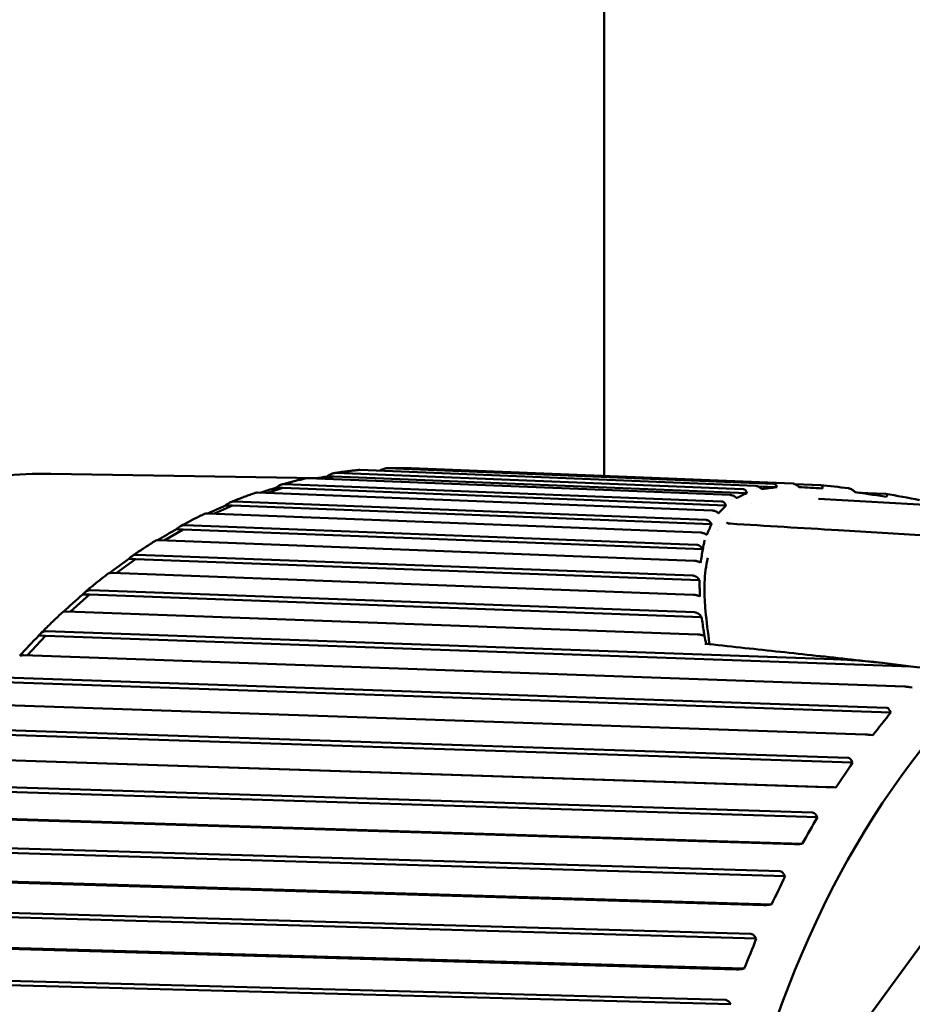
# Model space of a CAD drawing. Header units: millimetres. Extents: x 0 to 4878, y -120 to 1682.
# Tile 95 of 256: x 600 to 613, y 1060 to 1074. Entities that reach past the tile are written whole.
import ezdxf

# ---------------------------------------------------------------- set-up
doc = ezdxf.new("R2010")
doc.units = ezdxf.units.MM
doc.header["$LTSCALE"] = 2
doc.layers.add('Sichtbar (ISO)', color=7, linetype='Continuous', lineweight=50)

msp = doc.modelspace()

# ---------------------------------------------------------------- linework, layer by layer
at = {"layer": 'Sichtbar (ISO)'}
for p, q in [((608.7828, 1067.8655), (608.7828, 1105.0636)), ((600.8731, 1067.8963), (604.6836, 1067.8325)), ((604.916, 1067.8558), (604.7573, 1067.826)), ((604.916, 1067.8558), (604.8183, 1067.8575)), ((610.8232, 1067.6203), (604.916, 1067.8558)), ((604.9451, 1067.908), (610.7644, 1067.6759)), ((610.9467, 1067.724), (605.2874, 1067.9509)), ((605.6822, 1067.9758), (611.2055, 1067.7544)), ((611.4771, 1067.7573), (606.0253, 1067.9762)), ((604.2134, 1067.7489), (610.4546, 1067.5023)), ((610.5839, 1067.5936), (604.5525, 1067.8341)), ((611.2511, 1067.7027), (610.9853, 1067.7133)), ((611.5115, 1067.7476), (611.8714, 1067.7332)), ((610.3272, 1067.3699), (603.8258, 1067.6268)), ((604.1872, 1067.6936), (603.9585, 1067.6215)), ((604.1872, 1067.6936), (604.0895, 1067.6953)), ((610.5224, 1067.4433), (604.1872, 1067.6936)), ((610.8457, 1067.6469), (610.8456, 1067.6469)), ((610.9608, 1067.68), (610.9597, 1067.68)), ((612.4289, 1067.6256), (612.7971, 1067.6108)), ((603.469, 1067.4417), (603.2105, 1067.3263)), ((603.469, 1067.4417), (603.3713, 1067.4434)), ((610.316, 1067.1748), (603.469, 1067.4417)), ((603.4921, 1067.4998), (610.2389, 1067.2368)), ((610.5529, 1067.4868), (610.5528, 1067.4868)), ((610.5999, 1067.5226), (610.6, 1067.5226)), ((610.6443, 1067.552), (610.6442, 1067.552)), ((610.8838, 1067.4736), (610.8838, 1067.4736)), ((618.8994, 1067.1395), (611.8455, 1067.5384)), ((610.1569, 1067.0555), (603.1121, 1067.3301)), ((602.7861, 1067.1624), (610.1058, 1066.8819)), ((610.5757, 1067.2574), (610.5757, 1067.2574)), ((602.7663, 1067.1019), (602.4948, 1066.9433)), ((602.7663, 1067.1019), (602.6685, 1067.1035)), ((610.1909, 1066.8174), (602.7663, 1067.1019)), ((610.2471, 1067.022), (610.247, 1067.022)), ((610.249, 1067.022), (610.2487, 1067.022)), ((610.4281, 1067.1363), (610.4281, 1067.1363)), ((612.1312, 1067.0899), (616.2487, 1066.8403)), ((610.0665, 1066.6532), (602.4163, 1066.9463)), ((602.1003, 1066.7388), (610.051, 1066.4407)), ((602.0838, 1066.6764), (601.8088, 1066.4754)), ((602.0838, 1066.6764), (601.9861, 1066.678)), ((610.1447, 1066.3741), (602.0838, 1066.6764)), ((610.0534, 1066.1662), (601.7431, 1066.4778)), ((601.4263, 1066.1681), (601.154, 1065.9259)), ((601.4263, 1066.1681), (601.3285, 1066.1697)), ((610.1742, 1065.8485), (601.4263, 1066.1681)), ((601.4393, 1066.2321), (610.0726, 1065.9166)), ((610.1157, 1065.5985), (601.0973, 1065.928)), ((600.8076, 1065.6457), (612.0546, 1065.2469)), ((600.7981, 1065.5806), (600.5332, 1065.2988)), ((600.7981, 1065.5806), (600.7004, 1065.5822)), ((613.1657, 1065.1422), (600.7981, 1065.5806)), ((613.0757, 1064.8542), (600.4831, 1065.3006)), ((613.1657, 1065.1422), (613.3826, 1065.1184)), ((612.8777, 1064.4839), (600.2037, 1064.9178)), ((600.2095, 1064.9836), (612.8149, 1064.552)), ((613.1531, 1064.8459), (613.1859, 1064.841)), ((612.5102, 1064.1682), (599.9048, 1064.5998)), ((612.8777, 1064.4839), (612.8644, 1064.5114)), ((599.6493, 1064.2503), (612.2665, 1063.835)), ((612.333, 1063.7668), (599.6471, 1064.1842)), ((612.5879, 1064.1632), (612.6209, 1064.1605)), ((611.9836, 1063.4152), (599.3663, 1063.8304)), ((612.0946, 1063.413), (599.4087, 1063.8305)), ((612.333, 1063.7668), (612.3182, 1063.7944)), ((599.1305, 1063.4508), (611.7589, 1063.0533)), ((611.829, 1062.9854), (599.132, 1063.385)), ((612.0615, 1063.4135), (612.0946, 1063.413)), ((611.4997, 1062.6003), (598.8713, 1062.9977)), ((611.6106, 1062.6036), (598.9136, 1063.0033)), ((611.829, 1062.9854), (611.8127, 1063.0129)), ((598.657, 1062.5906), (611.2953, 1062.2121)), ((611.3692, 1062.145), (598.662, 1062.5255)), ((611.5776, 1062.6019), (611.6106, 1062.6036)), ((614.3528, 1062.5895), (612.0927, 1059.4926)), ((611.0616, 1061.729), (598.4232, 1062.1074)), ((611.1722, 1061.7379), (598.4651, 1062.1184)), ((611.3692, 1062.145), (611.3514, 1062.1722)), ((598.2317, 1061.6756), (610.879, 1061.3173)), ((611.1393, 1061.7339), (611.1722, 1061.7379)), ((610.9565, 1061.2514), (598.2403, 1061.6116)), ((610.9565, 1061.2514), (610.9372, 1061.2782)), ((610.6724, 1060.8074), (598.025, 1061.1656)), ((610.7824, 1060.8218), (598.0662, 1061.1819)), ((610.7497, 1060.8155), (610.7824, 1060.8218)), ((597.8577, 1060.712), (610.5129, 1060.3749)), ((610.5939, 1060.3107), (597.8698, 1060.6495)), ((610.5939, 1060.3107), (610.5731, 1060.3368))]:
    msp.add_line(p, q, dxfattribs=at)
for centre, major_axis, ratio, start_param, end_param in [((618.6435, 1054.347), (-0.2108, -12.5905), 0.6653497, 2.6722024, 6.7534186), ((604.7075, 1067.8255), (-0.6281, -0.1171), 0.017755, 4.5318147, 4.7724931), ((603.9808, 1067.6429), (-0.6202, -0.194), 0.0274794, 4.5276754, 4.8910579), ((603.2658, 1067.371), (-0.6081, -0.2696), 0.0358924, 4.5221737, 4.9453905), ((602.5674, 1067.0116), (-0.5918, -0.3434), 0.0428214, 4.5157919, 4.9778977), ((610.952, 1054.4757), (0.2118, 12.6482), 0.6653497, 0.0910305, 0.0910332), ((611.0639, 1054.4739), (0.2092, 12.4982), 0.6653497, 0.1285968, 0.1286012), ((601.8902, 1066.5671), (-0.5715, -0.415), 0.048274, 4.5089819, 5.0005422), ((601.2391, 1066.0407), (-0.5472, -0.4838), 0.0523843, 4.5021083, 5.0143759), ((600.6183, 1065.4359), (-0.5192, -0.5493), 0.055354, 4.4954299, 5.020911), ((603.0697, 1064.6536), (11.3113, 6.087), 0.5007277, 5.4024527, 5.4413804), ((602.5251, 1063.9088), (10.825, 6.915), 0.5456182, 5.3647384, 5.403666), ((602.0226, 1063.0998), (10.2389, 7.7564), 0.5868609, 5.3209218, 5.3598495), ((601.5657, 1062.2321), (9.5385, 8.6032), 0.6241742, 5.270499, 5.3094266), ((601.1576, 1061.3117), (8.709, 9.442), 0.657303, 5.2130243, 5.2519519)]:
    msp.add_ellipse(centre, major_axis=major_axis, ratio=ratio, start_param=start_param, end_param=end_param, dxfattribs=at)
for points, knots in [([(600.8731, 1067.8963), (599.9327, 1067.9121), (598.9892, 1067.7036), (597.186, 1066.8603), (596.3274, 1066.2219), (594.7784, 1064.5756), (594.09, 1063.5638), (592.9577, 1061.2719), (592.5147, 1059.9913), (591.9191, 1057.2931), (591.7667, 1055.876), (591.7672, 1053.0479), (591.9201, 1051.6375), (592.5165, 1048.9644), (592.96, 1047.7023), (594.0953, 1045.4543), (594.7868, 1044.4685), (596.3494, 1042.8782), (597.2199, 1042.2723), (598.8804, 1041.5782), (599.6535, 1041.413), (600.4295, 1041.4)], [4.7418982, 4.7418982, 4.7418982, 4.7418982, 5.0559758, 5.0559758, 5.3733113, 5.3733113, 5.6943107, 5.6943107, 6.0162376, 6.0162376, 6.3381133, 6.3381133, 6.6599202, 6.6599202, 6.9818165, 6.9818165, 7.3037049, 7.3037049, 7.6243276, 7.6243276, 7.8834909, 7.8834909, 7.8834909, 7.8834909]), ([(604.9451, 1067.908), (604.9442, 1067.908), (604.9434, 1067.908), (604.9425, 1067.908), (604.926, 1067.9083), (604.9041, 1067.9035), (604.8637, 1067.8874), (604.8387, 1067.8726), (604.8183, 1067.8575)], [0.143052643, 0.143052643, 0.143052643, 0.143052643, 0.143393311, 0.143393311, 0.143393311, 0.150034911, 0.150034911, 0.157564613, 0.157564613, 0.157564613, 0.157564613]), ([(605.2727, 1067.9505), (605.2494, 1067.9483), (605.226, 1067.9459), (605.1793, 1067.9408), (605.1559, 1067.9382), (605.1093, 1067.9326), (605.0859, 1067.9297), (605.0393, 1067.9235), (605.0159, 1067.9203), (604.9693, 1067.9137), (604.946, 1067.9102), (604.9227, 1067.9066)], [4.817132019, 4.817132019, 4.817132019, 4.817132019, 4.824851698, 4.824851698, 4.832571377, 4.832571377, 4.840291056, 4.840291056, 4.848010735, 4.848010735, 4.855730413, 4.855730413, 4.855730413, 4.855730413]), ([(605.2728, 1067.9504), (605.2767, 1067.9508), (605.2808, 1067.951), (605.2848, 1067.951), (605.2857, 1067.9509), (605.2865, 1067.9509), (605.2874, 1067.9509)], [0.141765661, 0.141765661, 0.141765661, 0.141765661, 0.1433933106, 0.1433933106, 0.1433933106, 0.1437339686, 0.1437339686, 0.1437339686, 0.1437339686]), ([(605.6821, 1067.9758), (605.6813, 1067.9759), (605.6804, 1067.9759), (605.6796, 1067.9759), (605.6631, 1067.9762), (605.6409, 1067.9717), (605.6053, 1067.9588), (605.5868, 1067.9496), (605.5696, 1067.9395)], [0.143052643, 0.143052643, 0.143052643, 0.143052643, 0.143393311, 0.143393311, 0.143393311, 0.150034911, 0.150034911, 0.15564187, 0.15564187, 0.15564187, 0.15564187]), ([(606.0239, 1067.9762), (606.0006, 1067.9769), (605.9773, 1067.9774), (605.9307, 1067.9781), (605.9074, 1067.9784), (605.8608, 1067.9786), (605.8375, 1067.9786), (605.7909, 1067.9783), (605.7676, 1067.978), (605.7209, 1067.9771), (605.6976, 1067.9766), (605.6743, 1067.9759)], [4.734508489, 4.734508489, 4.734508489, 4.734508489, 4.742197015, 4.742197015, 4.749885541, 4.749885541, 4.757574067, 4.757574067, 4.765262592, 4.765262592, 4.772951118, 4.772951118, 4.772951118, 4.772951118]), ([(604.2134, 1067.7489), (604.2125, 1067.749), (604.2117, 1067.749), (604.2108, 1067.749), (604.1943, 1067.7493), (604.1726, 1067.7442), (604.1333, 1067.7271), (604.1091, 1067.7113), (604.0895, 1067.6953)], [0.143052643, 0.143052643, 0.143052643, 0.143052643, 0.143393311, 0.143393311, 0.143393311, 0.150034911, 0.150034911, 0.157564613, 0.157564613, 0.157564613, 0.157564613]), ([(604.5262, 1067.8321), (604.5028, 1067.8269), (604.4795, 1067.8216), (604.4327, 1067.8107), (604.4094, 1067.8051), (604.3627, 1067.7936), (604.3394, 1067.7878), (604.2928, 1067.7758), (604.2695, 1067.7696), (604.2229, 1067.7571), (604.1997, 1067.7507), (604.1764, 1067.7442)], [4.899639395, 4.899639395, 4.899639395, 4.899639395, 4.907435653, 4.907435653, 4.91523191, 4.91523191, 4.923028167, 4.923028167, 4.930824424, 4.930824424, 4.938620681, 4.938620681, 4.938620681, 4.938620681]), ([(604.5264, 1067.8319), (604.5336, 1067.8335), (604.5417, 1067.8344), (604.55, 1067.8342), (604.5508, 1067.8342), (604.5517, 1067.8342), (604.5525, 1067.8342)], [0.1400797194, 0.1400797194, 0.1400797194, 0.1400797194, 0.1433933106, 0.1433933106, 0.1433933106, 0.1437339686, 0.1437339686, 0.1437339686, 0.1437339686]), ([(610.9467, 1067.724), (610.9519, 1067.7238), (610.9576, 1067.723), (610.9694, 1067.7199), (610.9755, 1067.7178), (610.9879, 1067.7123), (610.9941, 1067.7089), (611.006, 1067.7012), (611.0117, 1067.697), (611.0167, 1067.6922)], [0.000001, 0.000001, 0.000001, 0.000001, 0.0021206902, 0.0021206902, 0.0041883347, 0.0041883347, 0.0063311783, 0.0063311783, 0.0084592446, 0.0084592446, 0.0084592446, 0.0084592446]), ([(611.2461, 1067.7216), (611.2435, 1067.7317), (611.2385, 1067.7397), (611.2282, 1067.7479), (611.2242, 1067.7502), (611.2155, 1067.7533), (611.2107, 1067.7542), (611.2055, 1067.7544)], [0.000024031, 0.000024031, 0.000024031, 0.000024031, 0.005317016, 0.005317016, 0.007886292, 0.007886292, 0.010288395, 0.010288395, 0.010288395, 0.010288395]), ([(611.2511, 1067.7027), (611.2502, 1067.7058), (611.2494, 1067.7089), (611.2476, 1067.7152), (611.2467, 1067.7184), (611.2461, 1067.7216)], [0.0000786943, 0.0000786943, 0.0000786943, 0.0000786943, 0.0017274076, 0.0017274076, 0.0034181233, 0.0034181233, 0.0034181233, 0.0034181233]), ([(611.4771, 1067.7573), (611.4819, 1067.7571), (611.487, 1067.7563), (611.4979, 1067.7534), (611.5035, 1067.7513), (611.5152, 1067.746), (611.5212, 1067.7427), (611.533, 1067.7352), (611.5388, 1067.731), (611.5443, 1067.7266)], [0.000001, 0.000001, 0.000001, 0.000001, 0.0019353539, 0.0019353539, 0.003902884, 0.003902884, 0.0059989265, 0.0059989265, 0.0081228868, 0.0081228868, 0.0081228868, 0.0081228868]), ([(611.5444, 1067.7266), (611.5487, 1067.7232), (611.5529, 1067.7198), (611.5614, 1067.713), (611.5657, 1067.7096), (611.57, 1067.7062)], [0.0000075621, 0.0000075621, 0.0000075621, 0.0000075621, 0.0016355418, 0.0016355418, 0.0032801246, 0.0032801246, 0.0032801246, 0.0032801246]), ([(611.57, 1067.7062), (611.6212, 1067.703), (611.6745, 1067.6997), (611.7853, 1067.6929), (611.8429, 1067.6894), (611.9022, 1067.6859)], [0.000010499, 0.000010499, 0.000010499, 0.000010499, 0.025036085, 0.025036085, 0.050061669, 0.050061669, 0.050061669, 0.050061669]), ([(611.902, 1067.7047), (611.9019, 1067.7088), (611.9013, 1067.7126), (611.8986, 1067.7196), (611.8967, 1067.7227), (611.8914, 1067.7276), (611.8882, 1067.7295), (611.8805, 1067.7322), (611.8762, 1067.733), (611.8714, 1067.7332)], [0.0000075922, 0.0000075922, 0.0000075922, 0.0000075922, 0.002148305, 0.002148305, 0.0042476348, 0.0042476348, 0.0062181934, 0.0062181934, 0.0081555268, 0.0081555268, 0.0081555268, 0.0081555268]), ([(611.9022, 1067.6859), (611.9022, 1067.689), (611.9021, 1067.6922), (611.9021, 1067.6985), (611.9021, 1067.7016), (611.902, 1067.7047)], [0.0000024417, 0.0000024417, 0.0000024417, 0.0000024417, 0.0016470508, 0.0016470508, 0.0032750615, 0.0032750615, 0.0032750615, 0.0032750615]), ([(603.7899, 1067.6224), (603.7665, 1067.6142), (603.7432, 1067.6059), (603.6966, 1067.589), (603.6733, 1067.5805), (603.6268, 1067.5631), (603.6035, 1067.5542), (603.5571, 1067.5363), (603.5339, 1067.5272), (603.4876, 1067.5087), (603.4644, 1067.4993), (603.4413, 1067.4897)], [4.982046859, 4.982046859, 4.982046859, 4.982046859, 4.98995792, 4.98995792, 4.99786898, 4.99786898, 5.00578004, 5.00578004, 5.0136911, 5.0136911, 5.02160216, 5.02160216, 5.02160216, 5.02160216]), ([(603.79, 1067.6223), (603.7991, 1067.6253), (603.8109, 1067.627), (603.8232, 1067.6268), (603.8241, 1067.6268), (603.8249, 1067.6268), (603.8258, 1067.6268)], [0.1384490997, 0.1384490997, 0.1384490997, 0.1384490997, 0.1433933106, 0.1433933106, 0.1433933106, 0.1437339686, 0.1437339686, 0.1437339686, 0.1437339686]), ([(610.5839, 1067.5936), (610.5898, 1067.5934), (610.5962, 1067.5925), (610.6095, 1067.5893), (610.6162, 1067.5871), (610.6297, 1067.5814), (610.6362, 1067.578), (610.6488, 1067.5702), (610.6546, 1067.566), (610.6598, 1067.5614)], [0.000001, 0.000001, 0.000001, 0.000001, 0.002368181, 0.002368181, 0.0046252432, 0.0046252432, 0.0068461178, 0.0068461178, 0.0090794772, 0.0090794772, 0.0090794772, 0.0090794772]), ([(610.6728, 1067.5509), (610.6972, 1067.5625), (610.722, 1067.5741), (610.7722, 1067.5972), (610.7975, 1067.6087), (610.8232, 1067.6203)], [0.00003871, 0.00003871, 0.00003871, 0.00003871, 0.02791826, 0.02791826, 0.055542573, 0.055542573, 0.055542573, 0.055542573]), ([(610.8166, 1067.6364), (610.8117, 1067.6483), (610.8046, 1067.6579), (610.7914, 1067.668), (610.7865, 1067.6708), (610.776, 1067.6745), (610.7704, 1067.6756), (610.7644, 1067.6759)], [0.00000204, 0.00000204, 0.00000204, 0.00000204, 0.006203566, 0.006203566, 0.009226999, 0.009226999, 0.011974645, 0.011974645, 0.011974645, 0.011974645]), ([(610.8166, 1067.6365), (610.8177, 1067.6338), (610.8188, 1067.6311), (610.821, 1067.6257), (610.8221, 1067.623), (610.8232, 1067.6203)], [-0.0028207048, -0.0028207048, -0.0028207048, -0.0028207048, -0.0014120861, -0.0014120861, -0.0000002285, -0.0000002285, -0.0000002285, -0.0000002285]), ([(611.0347, 1067.677), (611.0318, 1067.6795), (611.0288, 1067.682), (611.0227, 1067.6871), (611.0196, 1067.6897), (611.0167, 1067.6922)], [-0.0024838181, -0.0024838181, -0.0024838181, -0.0024838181, -0.0012875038, -0.0012875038, -0.0000447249, -0.0000447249, -0.0000447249, -0.0000447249]), ([(611.0347, 1067.677), (611.0689, 1067.6814), (611.1041, 1067.6858), (611.1761, 1067.6943), (611.2129, 1067.6985), (611.2511, 1067.7027)], [0.000097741, 0.000097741, 0.000097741, 0.000097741, 0.02666939, 0.02666939, 0.052448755, 0.052448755, 0.052448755, 0.052448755]), ([(612.2757, 1067.6888), (612.2793, 1067.6883), (612.283, 1067.6876), (612.2929, 1067.6848), (612.2992, 1067.6825), (612.3184, 1067.6736), (612.3322, 1067.6651), (612.3461, 1067.6543)], [0.0006998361, 0.0006998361, 0.0006998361, 0.0006998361, 0.0020890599, 0.0020890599, 0.0043221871, 0.0043221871, 0.0089410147, 0.0089410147, 0.0089410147, 0.0089410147]), ([(612.3461, 1067.6543), (612.3506, 1067.6509), (612.355, 1067.6475), (612.3638, 1067.6407), (612.3682, 1067.6374), (612.3725, 1067.6341)], [0.0000237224, 0.0000237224, 0.0000237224, 0.0000237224, 0.0017144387, 0.0017144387, 0.0033631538, 0.0033631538, 0.0033631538, 0.0033631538]), ([(612.3725, 1067.6341), (612.444, 1067.6233), (612.5164, 1067.6124), (612.6649, 1067.5903), (612.7413, 1067.5791), (612.8181, 1067.568)], [0.000016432, 0.000016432, 0.000016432, 0.000016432, 0.025770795, 0.025770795, 0.052376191, 0.052376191, 0.052376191, 0.052376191]), ([(612.8228, 1067.5816), (612.8244, 1067.5862), (612.8249, 1067.5901), (612.824, 1067.5972), (612.8225, 1067.6003), (612.8178, 1067.6053), (612.8147, 1067.6072), (612.8069, 1067.6099), (612.8023, 1067.6106), (612.7971, 1067.6108)], [0.0000455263, 0.0000455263, 0.0000455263, 0.0000455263, 0.0022120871, 0.0022120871, 0.0043931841, 0.0043931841, 0.0064253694, 0.0064253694, 0.0085086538, 0.0085086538, 0.0085086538, 0.0085086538]), ([(612.8181, 1067.568), (612.8189, 1067.5709), (612.8198, 1067.5737), (612.8212, 1067.5784), (612.8217, 1067.5801), (612.8228, 1067.5816)], [0.000108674, 0.000108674, 0.000108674, 0.000108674, 0.0016273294, 0.0016273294, 0.0025472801, 0.0025472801, 0.0025472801, 0.0025472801]), ([(603.492, 1067.4998), (603.4912, 1067.4999), (603.4903, 1067.4999), (603.4895, 1067.4999), (603.473, 1067.5002), (603.4516, 1067.4948), (603.4132, 1067.4768), (603.3899, 1067.4602), (603.3713, 1067.4434)], [0.143052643, 0.143052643, 0.143052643, 0.143052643, 0.143393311, 0.143393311, 0.143393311, 0.150034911, 0.150034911, 0.157564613, 0.157564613, 0.157564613, 0.157564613]), ([(610.4173, 1067.3317), (610.4346, 1067.3503), (610.4519, 1067.3689), (610.4869, 1067.4062), (610.5046, 1067.4247), (610.5224, 1067.4433)], [0.000035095, 0.000035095, 0.000035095, 0.000035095, 0.029143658, 0.029143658, 0.058120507, 0.058120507, 0.058120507, 0.058120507]), ([(610.5166, 1067.4556), (610.5107, 1067.469), (610.502, 1067.4806), (610.4856, 1067.493), (610.4798, 1067.4963), (610.4676, 1067.5007), (610.4613, 1067.5021), (610.4546, 1067.5023)], [0.000026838, 0.000026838, 0.000026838, 0.000026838, 0.00662811, 0.00662811, 0.009684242, 0.009684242, 0.012412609, 0.012412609, 0.012412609, 0.012412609]), ([(610.5166, 1067.4556), (610.5176, 1067.4535), (610.5186, 1067.4514), (610.5205, 1067.4473), (610.5215, 1067.4453), (610.5224, 1067.4433)], [-0.0021420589, -0.0021420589, -0.0021420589, -0.0021420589, -0.0010885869, -0.0010885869, -0.0000828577, -0.0000828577, -0.0000828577, -0.0000828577]), ([(610.6728, 1067.5509), (610.6706, 1067.5527), (610.6685, 1067.5544), (610.6641, 1067.558), (610.662, 1067.5597), (610.6598, 1067.5614)], [-0.0018212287, -0.0018212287, -0.0018212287, -0.0018212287, -0.0009256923, -0.0009256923, -0.0000223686, -0.0000223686, -0.0000223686, -0.0000223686]), ([(603.0688, 1067.3234), (603.0456, 1067.3122), (603.0224, 1067.3009), (602.976, 1067.278), (602.9529, 1067.2664), (602.9067, 1067.243), (602.8837, 1067.2311), (602.8376, 1067.2071), (602.8146, 1067.1949), (602.7687, 1067.1704), (602.7458, 1067.1579), (602.7229, 1067.1454)], [5.064377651, 5.064377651, 5.064377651, 5.064377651, 5.072432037, 5.072432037, 5.080486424, 5.080486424, 5.08854081, 5.08854081, 5.096595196, 5.096595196, 5.104649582, 5.104649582, 5.104649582, 5.104649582]), ([(603.0688, 1067.3234), (603.0779, 1067.3278), (603.0932, 1067.3305), (603.1095, 1067.3302), (603.1103, 1067.3302), (603.1112, 1067.3302), (603.1121, 1067.3301)], [0.1368307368, 0.1368307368, 0.1368307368, 0.1368307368, 0.1433933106, 0.1433933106, 0.1433933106, 0.1437339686, 0.1437339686, 0.1437339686, 0.1437339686]), ([(610.3272, 1067.3699), (610.3335, 1067.3696), (610.3404, 1067.3688), (610.3551, 1067.3656), (610.3626, 1067.3634), (610.3777, 1067.3574), (610.3848, 1067.3539), (610.398, 1067.3463), (610.4038, 1067.3423), (610.409, 1067.3382)], [0.0000009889, 0.0000009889, 0.0000009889, 0.0000009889, 0.0025393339, 0.0025393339, 0.005023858, 0.005023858, 0.0074460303, 0.0074460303, 0.0097147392, 0.0097147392, 0.0097147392, 0.0097147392]), ([(610.409, 1067.3381), (610.4103, 1067.3371), (610.4117, 1067.336), (610.4145, 1067.3338), (610.4159, 1067.3328), (610.4173, 1067.3317)], [0.0000281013, 0.0000281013, 0.0000281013, 0.0000281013, 0.0006250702, 0.0006250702, 0.0012310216, 0.0012310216, 0.0012310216, 0.0012310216]), ([(602.7861, 1067.1624), (602.7852, 1067.1624), (602.7844, 1067.1624), (602.7835, 1067.1625), (602.767, 1067.1627), (602.746, 1067.1571), (602.7086, 1067.1383), (602.6862, 1067.1211), (602.6685, 1067.1035)], [0.143052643, 0.143052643, 0.143052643, 0.143052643, 0.143393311, 0.143393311, 0.143393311, 0.150034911, 0.150034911, 0.157564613, 0.157564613, 0.157564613, 0.157564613]), ([(610.3116, 1067.1831), (610.3036, 1067.1982), (610.293, 1067.2117), (610.2739, 1067.226), (610.2671, 1067.2298), (610.2533, 1067.2349), (610.2463, 1067.2365), (610.2389, 1067.2368)], [0.000006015, 0.000006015, 0.000006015, 0.000006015, 0.007363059, 0.007363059, 0.010782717, 0.010782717, 0.013790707, 0.013790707, 0.013790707, 0.013790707]), ([(610.2482, 1067.0225), (610.2599, 1067.0471), (610.2709, 1067.0723), (610.2933, 1067.1233), (610.3046, 1067.1491), (610.316, 1067.1748)], [0.000308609, 0.000308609, 0.000308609, 0.000308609, 0.030246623, 0.030246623, 0.060711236, 0.060711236, 0.060711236, 0.060711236]), ([(610.3116, 1067.1831), (610.3124, 1067.1817), (610.3131, 1067.1804), (610.3145, 1067.1776), (610.3153, 1067.1762), (610.316, 1067.1748)], [-0.0013411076, -0.0013411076, -0.0013411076, -0.0013411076, -0.0006744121, -0.0006744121, 0, 0, 0, 0]), ([(610.5592, 1067.1866), (610.5664, 1067.1852), (610.5729, 1067.1843), (610.5803, 1067.1836), (610.5822, 1067.1835), (610.5839, 1067.1834)], [0, 0, 0, 0, 0.0027510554, 0.0027510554, 0.003739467, 0.003739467, 0.003739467, 0.003739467]), ([(610.1569, 1067.0555), (610.1648, 1067.0552), (610.1736, 1067.0541), (610.1903, 1067.0504), (610.1978, 1067.0483), (610.2125, 1067.0429), (610.2195, 1067.0398), (610.2345, 1067.032), (610.2419, 1067.0272), (610.2482, 1067.0225)], [0.000000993, 0.000000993, 0.000000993, 0.000000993, 0.003166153, 0.003166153, 0.005562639, 0.005562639, 0.007904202, 0.007904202, 0.010925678, 0.010925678, 0.010925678, 0.010925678]), ([(602.3677, 1066.9379), (602.3447, 1066.9236), (602.3218, 1066.9093), (602.276, 1066.8802), (602.2532, 1066.8656), (602.2076, 1066.836), (602.1849, 1066.821), (602.1395, 1066.7909), (602.1168, 1066.7757), (602.0716, 1066.745), (602.049, 1066.7295), (602.0264, 1066.7139)], [5.146657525, 5.146657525, 5.146657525, 5.146657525, 5.154873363, 5.154873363, 5.1630892, 5.1630892, 5.171305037, 5.171305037, 5.179520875, 5.179520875, 5.187736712, 5.187736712, 5.187736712, 5.187736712]), ([(602.3678, 1066.9378), (602.3694, 1066.9389), (602.3711, 1066.9398), (602.3819, 1066.9443), (602.3972, 1066.9466), (602.4137, 1066.9463), (602.4145, 1066.9463), (602.4154, 1066.9463), (602.4163, 1066.9463)], [0.1352920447, 0.1352920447, 0.1352920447, 0.1352920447, 0.1367517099, 0.1367517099, 0.1433933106, 0.1433933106, 0.1433933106, 0.1437339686, 0.1437339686, 0.1437339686, 0.1437339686]), ([(610.1909, 1066.8177), (610.1812, 1066.8359), (610.1683, 1066.852), (610.1457, 1066.8691), (610.1378, 1066.8737), (610.1221, 1066.8797), (610.1141, 1066.8816), (610.1058, 1066.8819)], [0.000010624, 0.000010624, 0.000010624, 0.000010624, 0.008398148, 0.008398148, 0.012283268, 0.012283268, 0.01564825, 0.01564825, 0.01564825, 0.01564825]), ([(610.1909, 1066.8177), (610.1956, 1066.8434), (610.2008, 1066.868), (610.2062, 1066.8919), (610.2106, 1066.9116), (610.2152, 1066.9308), (610.2204, 1066.9491)], [0, 0, 0, 0, 0.33333333, 0.33333333, 0.33333333, 0.60677777, 0.60677777, 0.60677777, 0.60677777]), ([(602.1002, 1066.7388), (602.0994, 1066.7389), (602.0985, 1066.7389), (602.0977, 1066.7389), (602.0811, 1066.7392), (602.0605, 1066.7334), (602.0242, 1066.714), (602.0028, 1066.6961), (601.9861, 1066.678)], [0.143052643, 0.143052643, 0.143052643, 0.143052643, 0.143393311, 0.143393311, 0.143393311, 0.150034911, 0.150034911, 0.157564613, 0.157564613, 0.157564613, 0.157564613]), ([(610.1603, 1066.6246), (610.1654, 1066.657), (610.1706, 1066.6894), (610.1809, 1066.7537), (610.186, 1066.7856), (610.1909, 1066.8177)], [0.000008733, 0.000008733, 0.000008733, 0.000008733, 0.031468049, 0.031468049, 0.062498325, 0.062498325, 0.062498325, 0.062498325]), ([(610.0665, 1066.6532), (610.0751, 1066.6528), (610.0847, 1066.6518), (610.1023, 1066.6484), (610.1096, 1066.6466), (610.1243, 1066.6421), (610.1312, 1066.6395), (610.1419, 1066.6348), (610.1459, 1066.6329), (610.1535, 1066.6288), (610.1571, 1066.6267), (610.1603, 1066.6246)], [0.000000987, 0.000000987, 0.000000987, 0.000000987, 0.003418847, 0.003418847, 0.005755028, 0.005755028, 0.008031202, 0.008031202, 0.00954116, 0.00954116, 0.011105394, 0.011105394, 0.011105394, 0.011105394]), ([(610.2618, 1066.6941), (610.2373, 1066.582), (610.2114, 1066.3925), (610.2146, 1066.1829), (610.2191, 1066.0978)], [0.4, 0.4, 0.4, 0.4, 0.6, 0.72259308, 0.72259308, 0.72259308, 0.72259308]), ([(601.6911, 1066.4688), (601.6685, 1066.4515), (601.646, 1066.434), (601.6012, 1066.3988), (601.5788, 1066.3811), (601.5341, 1066.3453), (601.5119, 1066.3273), (601.4674, 1066.291), (601.4452, 1066.2727), (601.401, 1066.2358), (601.3789, 1066.2173), (601.3569, 1066.1986)], [5.228910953, 5.228910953, 5.228910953, 5.228910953, 5.237296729, 5.237296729, 5.245682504, 5.245682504, 5.25406828, 5.25406828, 5.262454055, 5.262454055, 5.270839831, 5.270839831, 5.270839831, 5.270839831]), ([(601.6913, 1066.4687), (601.6936, 1066.4706), (601.6966, 1066.4722), (601.7089, 1066.4764), (601.724, 1066.4782), (601.7406, 1066.4779), (601.7414, 1066.4779), (601.7423, 1066.4779), (601.7431, 1066.4779)], [0.1339237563, 0.1339237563, 0.1339237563, 0.1339237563, 0.1367517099, 0.1367517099, 0.1433933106, 0.1433933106, 0.1433933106, 0.1437339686, 0.1437339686, 0.1437339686, 0.1437339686]), ([(610.1448, 1066.374), (610.1329, 1066.3931), (610.1181, 1066.4098), (610.0933, 1066.4275), (610.0847, 1066.4323), (610.0679, 1066.4385), (610.0596, 1066.4404), (610.051, 1066.4407)], [0.000111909, 0.000111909, 0.000111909, 0.000111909, 0.008839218, 0.008839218, 0.012879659, 0.012879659, 0.016345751, 0.016345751, 0.016345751, 0.016345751]), ([(610.1463, 1066.2844), (610.146, 1066.2993), (610.1458, 1066.3143), (610.1452, 1066.3441), (610.145, 1066.3591), (610.1448, 1066.374)], [0.000011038, 0.000011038, 0.000011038, 0.000011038, 0.012459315, 0.012459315, 0.024952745, 0.024952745, 0.024952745, 0.024952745]), ([(601.4392, 1066.2321), (601.4383, 1066.2322), (601.4375, 1066.2322), (601.4366, 1066.2322), (601.4201, 1066.2325), (601.3998, 1066.2265), (601.3646, 1066.2066), (601.3442, 1066.1883), (601.3285, 1066.1697)], [0.143052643, 0.143052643, 0.143052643, 0.143052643, 0.143393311, 0.143393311, 0.143393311, 0.150034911, 0.150034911, 0.157564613, 0.157564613, 0.157564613, 0.157564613]), ([(610.0534, 1066.1662), (610.0632, 1066.1659), (610.0734, 1066.1649), (610.0906, 1066.1621), (610.098, 1066.1606), (610.1125, 1066.157), (610.1194, 1066.1549), (610.1305, 1066.151), (610.1349, 1066.1493), (610.1425, 1066.146), (610.1459, 1066.1444), (610.1494, 1066.1424)], [0.000001, 0.000001, 0.000001, 0.000001, 0.003935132, 0.003935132, 0.006668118, 0.006668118, 0.00932254, 0.00932254, 0.011262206, 0.011262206, 0.013018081, 0.013018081, 0.013018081, 0.013018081]), ([(610.1463, 1066.2844), (610.1467, 1066.261), (610.1472, 1066.2376), (610.1481, 1066.1904), (610.1485, 1066.1666), (610.1494, 1066.1424)], [-0.039486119, -0.039486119, -0.039486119, -0.039486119, -0.019900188, -0.019900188, -0.000056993, -0.000056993, -0.000056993, -0.000056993]), ([(610.2191, 1066.0978), (610.222, 1066.0441), (610.2362, 1065.8532), (610.2631, 1065.6302), (610.2894, 1065.4592)], [0.72259308, 0.72259308, 0.72259308, 0.72259308, 0.8, 0.98731432, 0.98731432, 0.98731432, 0.98731432]), ([(601.0431, 1065.9196), (601.0212, 1065.8992), (600.9994, 1065.8787), (600.9558, 1065.8374), (600.934, 1065.8166), (600.8907, 1065.7747), (600.869, 1065.7536), (600.8259, 1065.7112), (600.8044, 1065.6899), (600.7615, 1065.6469), (600.7402, 1065.6253), (600.7189, 1065.6036)], [5.311158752, 5.311158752, 5.311158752, 5.311158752, 5.319714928, 5.319714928, 5.328271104, 5.328271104, 5.33682728, 5.33682728, 5.345383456, 5.345383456, 5.353939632, 5.353939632, 5.353939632, 5.353939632]), ([(601.0434, 1065.9195), (601.0457, 1065.9217), (601.0495, 1065.9236), (601.0631, 1065.9271), (601.0782, 1065.9284), (601.0947, 1065.9281), (601.0955, 1065.9281), (601.0964, 1065.9281), (601.0973, 1065.928)], [0.132695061, 0.132695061, 0.132695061, 0.132695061, 0.13675171, 0.13675171, 0.143393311, 0.143393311, 0.143393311, 0.143733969, 0.143733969, 0.143733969, 0.143733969]), ([(610.1747, 1065.848), (610.1606, 1065.8677), (610.1443, 1065.8847), (610.1175, 1065.9029), (610.1082, 1065.9079), (610.0903, 1065.9143), (610.0815, 1065.9163), (610.0726, 1065.9166)], [0.000168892, 0.000168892, 0.000168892, 0.000168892, 0.009064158, 0.009064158, 0.01330719, 0.01330719, 0.0169104, 0.0169104, 0.0169104, 0.0169104]), ([(610.2047, 1065.6401), (610.1997, 1065.6743), (610.1947, 1065.7086), (610.1847, 1065.778), (610.1796, 1065.8132), (610.1747, 1065.848)], [0.000133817, 0.000133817, 0.000133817, 0.000133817, 0.0255354, 0.0255354, 0.051600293, 0.051600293, 0.051600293, 0.051600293]), ([(600.8075, 1065.6457), (600.8067, 1065.6458), (600.8058, 1065.6458), (600.805, 1065.6458), (600.7884, 1065.6461), (600.7684, 1065.64), (600.7344, 1065.6197), (600.715, 1065.6011), (600.7004, 1065.5822)], [0.143052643, 0.143052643, 0.143052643, 0.143052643, 0.143393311, 0.143393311, 0.143393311, 0.150034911, 0.150034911, 0.157564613, 0.157564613, 0.157564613, 0.157564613]), ([(610.1157, 1065.5985), (610.1255, 1065.5981), (610.1355, 1065.5973), (610.1525, 1065.5953), (610.1599, 1065.5942), (610.1745, 1065.5914), (610.1814, 1065.5899), (610.1935, 1065.5868), (610.1986, 1065.5853), (610.2067, 1065.5826), (610.2099, 1065.5815), (610.2142, 1065.5795)], [0.000001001, 0.000001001, 0.000001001, 0.000001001, 0.003906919, 0.003906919, 0.006663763, 0.006663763, 0.009322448, 0.009322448, 0.011556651, 0.011556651, 0.013265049, 0.013265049, 0.013265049, 0.013265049]), ([(610.2142, 1065.5795), (610.2119, 1065.5905), (610.2104, 1065.6005), (610.2076, 1065.6203), (610.2061, 1065.6302), (610.2047, 1065.6401)], [0.000204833, 0.000204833, 0.000204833, 0.000204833, 0.007579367, 0.007579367, 0.014901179, 0.014901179, 0.014901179, 0.014901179]), ([(610.2196, 1065.4667), (610.3891, 1065.4485), (610.5586, 1065.4303), (610.8978, 1065.3938), (611.0674, 1065.3755), (611.4067, 1065.3389), (611.5764, 1065.3206), (611.9158, 1065.2838), (612.0855, 1065.2654), (612.4251, 1065.2286), (612.5949, 1065.2101), (612.7647, 1065.1916)], [1.5503160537, 1.5503160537, 1.5503160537, 1.5503160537, 1.5507808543, 1.5507808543, 1.5512456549, 1.5512456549, 1.5517104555, 1.5517104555, 1.5521752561, 1.5521752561, 1.5526400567, 1.5526400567, 1.5526400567, 1.5526400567]), ([(600.4282, 1065.2941), (600.43, 1065.296), (600.4342, 1065.2977), (600.449, 1065.3002), (600.464, 1065.3009), (600.4805, 1065.3006), (600.4814, 1065.3006), (600.4822, 1065.3006), (600.4831, 1065.3006)], [0.13158597, 0.13158597, 0.13158597, 0.13158597, 0.13675171, 0.13675171, 0.143393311, 0.143393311, 0.143393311, 0.143733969, 0.143733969, 0.143733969, 0.143733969]), ([(613.1657, 1065.1422), (612.9719, 1065.1691), (612.7663, 1065.1931), (612.427, 1065.2248), (612.2935, 1065.2352), (612.1265, 1065.244), (612.0904, 1065.2457), (612.0546, 1065.247)], [-0.17315405, -0.17315405, -0.17315405, -0.17315405, -0.09766852, -0.09766852, -0.04883426, -0.04883426, -0.03529483, -0.03529483, -0.03529483, -0.03529483]), ([(613.0757, 1064.8542), (613.0838, 1064.8539), (613.0947, 1064.8531), (613.1173, 1064.8508), (613.1329, 1064.8489), (613.1481, 1064.8467), (613.1506, 1064.8463), (613.1531, 1064.8459)], [-0.0711820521, -0.0711820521, -0.0711820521, -0.0711820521, -0.0680336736, -0.0680336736, -0.0641085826, -0.0641085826, -0.0633683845, -0.0633683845, -0.0633683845, -0.0633683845]), ([(612.8644, 1064.5114), (612.8633, 1064.5135), (612.8623, 1064.5156), (612.8556, 1064.5276), (612.8472, 1064.5379), (612.8318, 1064.5484), (612.8229, 1064.5516), (612.8149, 1064.552)], [-0.0079867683, -0.0079867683, -0.0079867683, -0.0079867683, -0.0072465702, -0.0072465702, -0.0033214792, -0.0033214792, -0.0001731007, -0.0001731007, -0.0001731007, -0.0001731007]), ([(612.5102, 1064.1682), (612.5183, 1064.1679), (612.5293, 1064.1674), (612.5519, 1064.166), (612.5676, 1064.1649), (612.5829, 1064.1636), (612.5854, 1064.1634), (612.5879, 1064.1632)], [-0.0711820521, -0.0711820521, -0.0711820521, -0.0711820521, -0.0680336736, -0.0680336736, -0.0641085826, -0.0641085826, -0.0633683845, -0.0633683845, -0.0633683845, -0.0633683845]), ([(612.3182, 1063.7944), (612.3171, 1063.7965), (612.316, 1063.7985), (612.3086, 1063.8106), (612.2996, 1063.8209), (612.2837, 1063.8315), (612.2746, 1063.8347), (612.2665, 1063.835)], [-0.0079867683, -0.0079867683, -0.0079867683, -0.0079867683, -0.0072465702, -0.0072465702, -0.0033214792, -0.0033214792, -0.0001731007, -0.0001731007, -0.0001731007, -0.0001731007]), ([(611.9836, 1063.4152), (611.9917, 1063.4149), (612.0028, 1063.4146), (612.0255, 1063.4141), (612.0411, 1063.4138), (612.0565, 1063.4136), (612.059, 1063.4135), (612.0615, 1063.4135)], [-0.0711820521, -0.0711820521, -0.0711820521, -0.0711820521, -0.0680336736, -0.0680336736, -0.0641085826, -0.0641085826, -0.0633683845, -0.0633683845, -0.0633683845, -0.0633683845]), ([(611.8127, 1063.0129), (611.8115, 1063.015), (611.8102, 1063.017), (611.8022, 1063.0291), (611.7927, 1063.0393), (611.7762, 1063.0498), (611.7669, 1063.053), (611.7589, 1063.0533)], [-0.0079867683, -0.0079867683, -0.0079867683, -0.0079867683, -0.0072465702, -0.0072465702, -0.0033214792, -0.0033214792, -0.0001731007, -0.0001731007, -0.0001731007, -0.0001731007]), ([(611.4997, 1062.6003), (611.5078, 1062.6), (611.5188, 1062.6), (611.5415, 1062.6003), (611.5572, 1062.6009), (611.5726, 1062.6016), (611.575, 1062.6017), (611.5776, 1062.6019)], [-0.0711820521, -0.0711820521, -0.0711820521, -0.0711820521, -0.0680336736, -0.0680336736, -0.0641085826, -0.0641085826, -0.0633683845, -0.0633683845, -0.0633683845, -0.0633683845]), ([(611.3514, 1062.1722), (611.35, 1062.1743), (611.3486, 1062.1763), (611.3399, 1062.1882), (611.3298, 1062.1983), (611.3128, 1062.2087), (611.3034, 1062.2118), (611.2953, 1062.2121)], [-0.0079867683, -0.0079867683, -0.0079867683, -0.0079867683, -0.0072465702, -0.0072465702, -0.0033214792, -0.0033214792, -0.0001731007, -0.0001731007, -0.0001731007, -0.0001731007]), ([(611.0616, 1061.729), (611.0697, 1061.7288), (611.0807, 1061.729), (611.1034, 1061.7302), (611.119, 1061.7316), (611.1343, 1061.7333), (611.1368, 1061.7336), (611.1393, 1061.7339)], [-0.0711820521, -0.0711820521, -0.0711820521, -0.0711820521, -0.0680336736, -0.0680336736, -0.0641085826, -0.0641085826, -0.0633683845, -0.0633683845, -0.0633683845, -0.0633683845]), ([(610.9372, 1061.2782), (610.9357, 1061.2802), (610.9343, 1061.2822), (610.9249, 1061.2939), (610.9143, 1061.3038), (610.8967, 1061.314), (610.8871, 1061.317), (610.879, 1061.3173)], [-0.0079867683, -0.0079867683, -0.0079867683, -0.0079867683, -0.0072465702, -0.0072465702, -0.0033214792, -0.0033214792, -0.0001731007, -0.0001731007, -0.0001731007, -0.0001731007]), ([(610.6724, 1060.8074), (610.6805, 1060.8072), (610.6915, 1060.8077), (610.7141, 1060.8097), (610.7296, 1060.8119), (610.7448, 1060.8146), (610.7472, 1060.815), (610.7497, 1060.8155)], [-0.0711820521, -0.0711820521, -0.0711820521, -0.0711820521, -0.0680336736, -0.0680336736, -0.0641085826, -0.0641085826, -0.0633683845, -0.0633683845, -0.0633683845, -0.0633683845]), ([(610.5731, 1060.3368), (610.5716, 1060.3388), (610.57, 1060.3407), (610.56, 1060.3521), (610.5488, 1060.3617), (610.5307, 1060.3717), (610.521, 1060.3747), (610.5129, 1060.3749)], [-0.0079867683, -0.0079867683, -0.0079867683, -0.0079867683, -0.0072465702, -0.0072465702, -0.0033214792, -0.0033214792, -0.0001731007, -0.0001731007, -0.0001731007, -0.0001731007])]:
    msp.add_open_spline(points, degree=3, knots=knots, dxfattribs=at)
for points in [[(611.8741, 1067.733), (612.0001, 1067.7217), (612.1354, 1067.7068), (612.2757, 1067.6888)], [(612.8045, 1067.6101), (612.9641, 1067.5833), (613.1267, 1067.5534), (613.2907, 1067.5207)], [(610.5314, 1067.1996), (610.5341, 1067.1976), (610.5367, 1067.1957), (610.5394, 1067.1941)], [(610.5394, 1067.1941), (610.5445, 1067.191), (610.5515, 1067.188), (610.5592, 1067.1866)], [(610.5839, 1067.1834), (611.0959, 1067.1518), (611.6101, 1067.1208), (612.1253, 1067.0899)], [(610.24, 1065.4677), (610.233, 1065.5039), (610.2214, 1065.5432), (610.2142, 1065.5795)]]:
    msp.add_open_spline(points, degree=3, dxfattribs=at)

doc.saveas('drawing.dxf')
